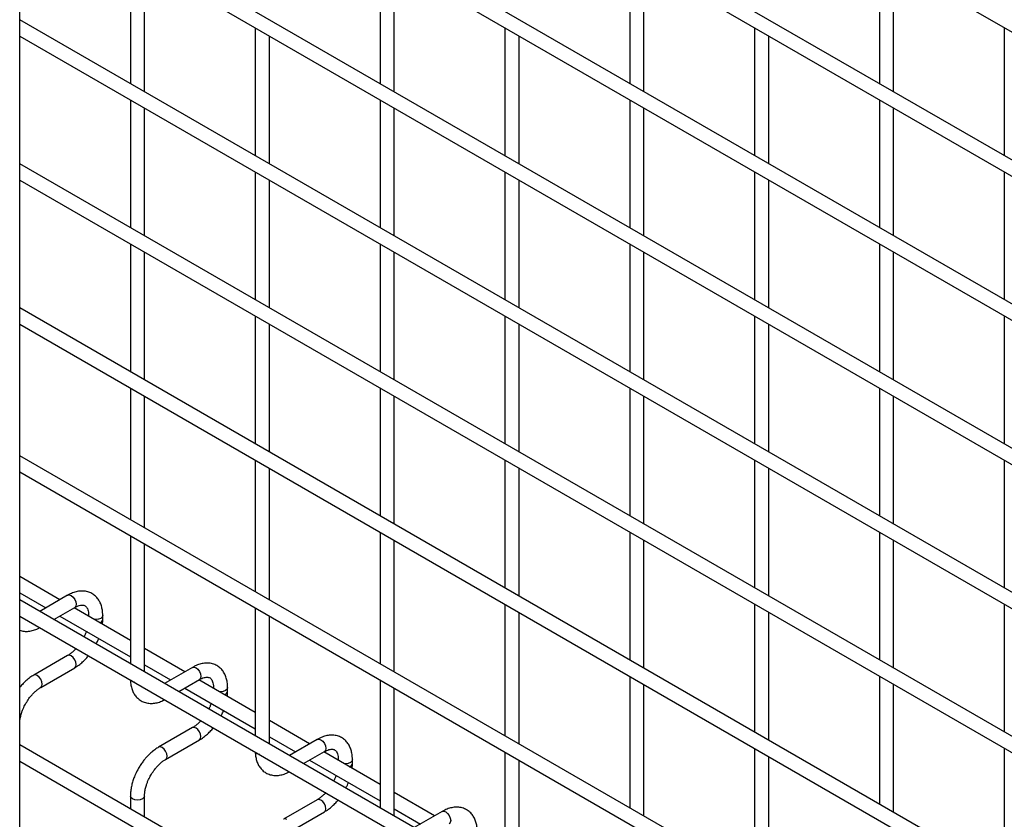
# Model space of a CAD drawing. Header units: inches. Extents: x 0.2 to 10.8, y 0.2 to 8.2.
# Tile 41 of 49: x 9.616 to 10.014, y 5.802 to 6.126. Entities that reach past the tile are written whole.
import ezdxf

# ---------------------------------------------------------------- set-up
doc = ezdxf.new("R2010")
doc.units = ezdxf.units.IN
doc.header["$MEASUREMENT"] = 0

msp = doc.modelspace()

# ---------------------------------------------------------------- linework, layer by layer
for p, q in [((9.615991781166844, 4.799336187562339), (9.615991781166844, 6.724039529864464)), ((9.615991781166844, 6.352756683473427), (10.36097766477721, 5.922685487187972)), ((10.36383457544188, 5.869309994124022), (9.615991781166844, 6.30103044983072)), ((9.615991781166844, 6.294432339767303), (10.36097766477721, 5.864361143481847)), ((10.36383457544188, 5.810985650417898), (9.615991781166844, 6.242706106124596)), ((9.615991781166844, 6.236107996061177), (10.36097766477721, 5.806036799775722)), ((10.36383457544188, 5.752661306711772), (9.615991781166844, 6.184381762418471)), ((9.615991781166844, 6.177783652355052), (10.36097766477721, 5.747712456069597)), ((9.660775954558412, 6.151930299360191), (9.660775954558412, 6.100204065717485)), ((9.761791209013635, 6.151939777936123), (9.761791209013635, 6.100213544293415)), ((9.862806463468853, 6.151949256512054), (9.862806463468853, 6.100223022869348)), ((9.963821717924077, 6.151958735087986), (9.963821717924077, 6.100232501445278)), ((9.666490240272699, 6.096905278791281), (9.666490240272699, 6.148631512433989)), ((9.767505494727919, 6.096914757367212), (9.767505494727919, 6.148640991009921)), ((9.868520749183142, 6.096924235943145), (9.868520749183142, 6.148650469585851)), ((9.969536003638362, 6.096933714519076), (9.969536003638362, 6.148659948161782)), ((10.36383457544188, 5.694336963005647), (9.615991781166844, 6.126057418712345)), ((9.711283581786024, 6.122772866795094), (9.711283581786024, 6.071046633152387)), ((9.812298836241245, 6.122782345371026), (9.812298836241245, 6.071056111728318)), ((9.913314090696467, 6.122791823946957), (9.913314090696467, 6.071065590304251)), ((10.01432934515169, 6.122801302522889), (10.01432934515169, 6.071075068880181)), ((9.615991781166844, 6.119459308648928), (10.36097766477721, 5.689388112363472)), ((9.716997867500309, 6.067747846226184), (9.716997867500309, 6.11947407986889)), ((9.81801312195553, 6.067757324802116), (9.81801312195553, 6.119483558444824)), ((9.919028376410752, 6.067766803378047), (9.919028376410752, 6.119493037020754)), ((9.660775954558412, 6.093605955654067), (9.660775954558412, 6.041879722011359)), ((9.761791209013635, 6.093615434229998), (9.761791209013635, 6.04188920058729)), ((9.862806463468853, 6.09362491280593), (9.862806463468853, 6.041898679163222)), ((9.963821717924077, 6.09363439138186), (9.963821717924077, 6.041908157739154)), ((9.666490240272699, 6.038580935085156), (9.666490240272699, 6.090307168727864)), ((9.767505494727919, 6.038590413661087), (9.767505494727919, 6.090316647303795)), ((9.868520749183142, 6.038599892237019), (9.868520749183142, 6.090326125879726)), ((9.969536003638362, 6.03860937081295), (9.969536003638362, 6.090335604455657)), ((10.36383457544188, 5.636012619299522), (9.615991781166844, 6.06773307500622)), ((9.711283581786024, 6.06444852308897), (9.711283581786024, 6.012722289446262)), ((9.812298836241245, 6.0644580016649), (9.812298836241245, 6.012731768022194)), ((9.913314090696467, 6.064467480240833), (9.913314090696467, 6.012741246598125)), ((10.01432934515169, 6.064476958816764), (10.01432934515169, 6.012750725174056)), ((9.615991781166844, 6.061134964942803), (10.36097766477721, 5.631063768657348)), ((9.716997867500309, 6.00942350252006), (9.716997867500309, 6.061149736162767)), ((9.81801312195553, 6.009432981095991), (9.81801312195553, 6.061159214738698)), ((9.919028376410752, 6.009442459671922), (9.919028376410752, 6.06116869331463)), ((9.660775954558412, 6.035281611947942), (9.660775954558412, 5.983555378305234)), ((9.761791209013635, 6.035291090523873), (9.761791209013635, 5.983564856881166)), ((9.862806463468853, 6.035300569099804), (9.862806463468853, 5.983574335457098)), ((9.963821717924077, 6.035310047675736), (9.963821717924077, 5.983583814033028)), ((9.666490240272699, 5.980256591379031), (9.666490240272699, 6.031982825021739)), ((9.767505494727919, 5.980266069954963), (9.767505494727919, 6.031992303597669)), ((9.868520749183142, 5.980275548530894), (9.868520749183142, 6.032001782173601)), ((9.969536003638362, 5.980285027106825), (9.969536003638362, 6.032011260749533)), ((10.36383457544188, 5.577688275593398), (9.615991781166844, 6.009408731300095)), ((9.711283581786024, 6.006124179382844), (9.711283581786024, 5.954397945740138)), ((9.812298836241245, 6.006133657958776), (9.812298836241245, 5.954407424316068)), ((9.913314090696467, 6.006143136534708), (9.913314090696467, 5.954416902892)), ((10.01432934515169, 6.006152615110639), (10.01432934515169, 5.954426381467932)), ((9.615991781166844, 6.002810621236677), (10.36097766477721, 5.572739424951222)), ((9.716997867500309, 5.951099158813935), (9.716997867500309, 6.002825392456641)), ((9.81801312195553, 5.951108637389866), (9.81801312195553, 6.002834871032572)), ((9.919028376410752, 5.951118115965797), (9.919028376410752, 6.002844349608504)), ((9.660775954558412, 5.976957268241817), (9.660775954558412, 5.923772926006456)), ((9.761791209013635, 5.976966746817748), (9.761791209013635, 5.925240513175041)), ((9.862806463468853, 5.976976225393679), (9.862806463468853, 5.925249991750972)), ((9.963821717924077, 5.976985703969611), (9.963821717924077, 5.925259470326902)), ((9.666490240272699, 5.920474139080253), (9.666490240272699, 5.973658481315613)), ((9.767505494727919, 5.921941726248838), (9.767505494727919, 5.973667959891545)), ((9.868520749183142, 5.921951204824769), (9.868520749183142, 5.973677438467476)), ((9.969536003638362, 5.921960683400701), (9.969536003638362, 5.973686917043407)), ((10.36383457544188, 5.51790582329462), (9.615991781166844, 5.949626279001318)), ((9.711283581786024, 5.94779983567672), (9.711283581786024, 5.89461549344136)), ((9.812298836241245, 5.947809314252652), (9.812298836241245, 5.896083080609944)), ((9.913314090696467, 5.947818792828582), (9.913314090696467, 5.896092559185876)), ((10.01432934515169, 5.947828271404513), (10.01432934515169, 5.896102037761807)), ((9.716997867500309, 5.891316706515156), (9.716997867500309, 5.944501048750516)), ((9.81801312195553, 5.89278429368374), (9.81801312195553, 5.944510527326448)), ((9.919028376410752, 5.892793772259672), (9.919028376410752, 5.944520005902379)), ((9.615991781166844, 5.943028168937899), (10.36097766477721, 5.512956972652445)), ((9.660775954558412, 5.917174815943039), (9.660775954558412, 5.865448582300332)), ((9.761791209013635, 5.918642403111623), (9.761791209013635, 5.865458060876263)), ((9.862806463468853, 5.918651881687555), (9.862806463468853, 5.866925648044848)), ((9.963821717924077, 5.918661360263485), (9.963821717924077, 5.866935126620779)), ((9.666490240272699, 5.862149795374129), (9.666490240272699, 5.913876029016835)), ((9.767505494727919, 5.86215927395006), (9.767505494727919, 5.91534361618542)), ((9.868520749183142, 5.863626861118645), (9.868520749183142, 5.915353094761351)), ((9.969536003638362, 5.863636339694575), (9.969536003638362, 5.915362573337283)), ((9.632275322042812, 5.891337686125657), (9.615991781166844, 5.900737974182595)), ((9.615991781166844, 5.894139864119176), (9.626560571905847, 5.888038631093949)), ((9.635385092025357, 5.893132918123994), (9.624102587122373, 5.886619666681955)), ((10.36383457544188, 5.459581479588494), (9.615991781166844, 5.891301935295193)), ((9.629817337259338, 5.883320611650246), (9.638242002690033, 5.888184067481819)), ((9.660775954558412, 5.874884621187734), (9.637990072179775, 5.888038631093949)), ((9.711283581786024, 5.888017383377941), (9.711283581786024, 5.836291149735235)), ((9.812298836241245, 5.889484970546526), (9.812298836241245, 5.836300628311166)), ((9.913314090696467, 5.889494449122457), (9.913314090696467, 5.837768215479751)), ((10.01432934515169, 5.889503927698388), (10.01432934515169, 5.837777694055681)), ((9.615991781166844, 5.884703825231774), (10.36097766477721, 5.454632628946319)), ((9.63227532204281, 5.884739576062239), (9.660775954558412, 5.868286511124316)), ((9.643881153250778, 5.884927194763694), (9.643881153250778, 5.884637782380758)), ((9.64393576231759, 5.88460625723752), (9.643881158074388, 5.884924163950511)), ((9.649595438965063, 5.883439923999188), (9.649595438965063, 5.884927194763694)), ((9.71699786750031, 5.832992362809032), (9.716997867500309, 5.884718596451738)), ((9.81801312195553, 5.833001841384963), (9.81801312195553, 5.886186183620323)), ((9.919028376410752, 5.834469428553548), (9.919028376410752, 5.886195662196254)), ((9.682782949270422, 5.86218025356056), (9.666490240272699, 5.871585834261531)), ((9.635385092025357, 5.868724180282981), (9.621672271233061, 5.860807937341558)), ((9.624529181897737, 5.855859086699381), (9.638242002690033, 5.863775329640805)), ((9.666490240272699, 5.864987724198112), (9.677068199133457, 5.858881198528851)), ((9.68589271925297, 5.863975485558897), (9.674610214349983, 5.857462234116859)), ((9.862806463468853, 5.860327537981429), (9.862806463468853, 5.807143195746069)), ((9.963821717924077, 5.86033701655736), (9.963821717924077, 5.808610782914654)), ((9.680324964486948, 5.854163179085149), (9.688749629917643, 5.859026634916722)), ((9.711283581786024, 5.845727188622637), (9.688497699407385, 5.858881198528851)), ((9.694388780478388, 5.855769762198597), (9.694388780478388, 5.855480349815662)), ((9.6944433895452, 5.855448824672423), (9.694388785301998, 5.855766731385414)), ((9.700103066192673, 5.854282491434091), (9.700103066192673, 5.855769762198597)), ((9.761791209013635, 5.858859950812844), (9.761791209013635, 5.807133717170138)), ((9.868520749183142, 5.803844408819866), (9.868520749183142, 5.857028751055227)), ((9.969536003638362, 5.80531199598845), (9.969536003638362, 5.857038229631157)), ((9.68278294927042, 5.855582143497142), (9.711283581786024, 5.839129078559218)), ((9.767505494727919, 5.803834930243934), (9.767505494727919, 5.855561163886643)), ((9.733290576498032, 5.833022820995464), (9.716997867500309, 5.842428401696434)), ((9.68589271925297, 5.839566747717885), (9.672179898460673, 5.83165050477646)), ((9.716997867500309, 5.835830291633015), (9.727575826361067, 5.829723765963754)), ((10.36383457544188, 5.400836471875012), (9.615991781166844, 5.83255692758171)), ((9.675036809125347, 5.826701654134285), (9.688749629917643, 5.834617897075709)), ((9.736400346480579, 5.8348180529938), (9.725117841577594, 5.828304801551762)), ((9.73083259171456, 5.825005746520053), (9.739257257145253, 5.829869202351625)), ((9.761791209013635, 5.81656975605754), (9.739005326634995, 5.829723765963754)), ((9.812298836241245, 5.829702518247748), (9.812298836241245, 5.777976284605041)), ((9.913314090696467, 5.831170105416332), (9.913314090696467, 5.777985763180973)), ((9.919028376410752, 5.774686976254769), (9.919028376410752, 5.82787131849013)), ((10.01432934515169, 5.831179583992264), (10.01432934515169, 5.779453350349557)), ((9.615991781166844, 5.825958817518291), (10.36097766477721, 5.395887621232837)), ((9.733290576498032, 5.826424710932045), (9.761791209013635, 5.809971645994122)), ((9.744896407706, 5.8266123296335), (9.744896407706, 5.826322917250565)), ((9.744951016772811, 5.826291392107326), (9.744896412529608, 5.826609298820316)), ((9.750610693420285, 5.825125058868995), (9.750610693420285, 5.8266123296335)), ((9.81801312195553, 5.774677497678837), (9.81801312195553, 5.826403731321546)), ((9.660775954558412, 5.811898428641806), (9.660775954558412, 5.806703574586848)), ((9.666490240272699, 5.803404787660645), (9.666490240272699, 5.811898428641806)), ((9.783798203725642, 5.803865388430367), (9.767505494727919, 5.813270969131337)), ((9.736400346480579, 5.810409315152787), (9.722687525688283, 5.802493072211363)), ((9.725544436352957, 5.797544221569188), (9.739257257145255, 5.805460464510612)), ((9.767505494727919, 5.806672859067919), (9.778083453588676, 5.800566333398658)), ((9.786907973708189, 5.805660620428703), (9.775625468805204, 5.799147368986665))]:
    msp.add_line(p, q)
at = {"flags": 128}
for points in [[(9.635385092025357, 5.893132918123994), (9.636040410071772, 5.893260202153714), (9.636813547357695, 5.892991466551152)], [(9.636813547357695, 5.892991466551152), (9.637586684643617, 5.892367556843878), (9.638242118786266, 5.891483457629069), (9.638680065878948, 5.890473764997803), (9.6388338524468, 5.889492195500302), (9.638680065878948, 5.888688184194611), (9.638242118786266, 5.888184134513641), (9.638242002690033, 5.888184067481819)], [(9.649595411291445, 5.884919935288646), (9.649377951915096, 5.884295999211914), (9.648758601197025, 5.88376089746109), (9.64783167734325, 5.883403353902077), (9.646738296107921, 5.883277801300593), (9.646182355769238, 5.883309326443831)], [(9.638242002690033, 5.863775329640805), (9.638242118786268, 5.863775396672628), (9.638680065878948, 5.864279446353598), (9.6388338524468, 5.865083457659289), (9.638680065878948, 5.86606502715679), (9.638242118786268, 5.867074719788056), (9.637586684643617, 5.867958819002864), (9.636813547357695, 5.868582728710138), (9.636040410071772, 5.868851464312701), (9.635385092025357, 5.868724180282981)], [(9.68589271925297, 5.863975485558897), (9.686548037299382, 5.864102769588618), (9.687321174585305, 5.863834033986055)], [(9.687321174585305, 5.863834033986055), (9.688094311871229, 5.863210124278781), (9.688749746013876, 5.862326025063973), (9.689187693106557, 5.861316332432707), (9.68934147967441, 5.860334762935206), (9.689187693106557, 5.859530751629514), (9.688749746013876, 5.859026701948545), (9.688749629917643, 5.859026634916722)], [(9.623100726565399, 5.860666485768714), (9.622327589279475, 5.860935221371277), (9.621672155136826, 5.860807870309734), (9.621663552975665, 5.860802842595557)], [(9.624523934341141, 5.855856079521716), (9.624529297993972, 5.855859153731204), (9.624967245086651, 5.856363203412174), (9.625121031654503, 5.857167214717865), (9.624967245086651, 5.858148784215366), (9.624529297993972, 5.859158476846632), (9.62387386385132, 5.86004257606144), (9.623100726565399, 5.860666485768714)], [(9.661612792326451, 5.858178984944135), (9.660993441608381, 5.858714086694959), (9.66098055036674, 5.858732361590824)], [(9.662571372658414, 5.857813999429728), (9.662539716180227, 5.857821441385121), (9.661612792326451, 5.858178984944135)], [(9.700103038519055, 5.855762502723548), (9.699885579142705, 5.855138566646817), (9.699266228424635, 5.854603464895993), (9.69833930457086, 5.854245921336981), (9.697245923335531, 5.854120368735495), (9.696689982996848, 5.854151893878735)], [(9.688749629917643, 5.834617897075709), (9.688749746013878, 5.834617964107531), (9.689187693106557, 5.835122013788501), (9.68934147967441, 5.835926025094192), (9.689187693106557, 5.836907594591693), (9.688749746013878, 5.837917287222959), (9.688094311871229, 5.838801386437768), (9.687321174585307, 5.839425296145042), (9.686548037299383, 5.839694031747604), (9.68589271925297, 5.839566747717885)], [(9.67360835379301, 5.831509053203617), (9.672835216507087, 5.83177778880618), (9.672179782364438, 5.831650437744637), (9.672171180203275, 5.83164541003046)], [(9.736400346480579, 5.8348180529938), (9.737055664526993, 5.83494533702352), (9.737828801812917, 5.834676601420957)], [(9.737828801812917, 5.834676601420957), (9.738601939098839, 5.834052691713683), (9.739257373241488, 5.833168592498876), (9.73969532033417, 5.832158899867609), (9.73984910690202, 5.831177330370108), (9.73969532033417, 5.830373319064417), (9.739257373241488, 5.829869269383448), (9.739257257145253, 5.829869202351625)], [(9.675031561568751, 5.826698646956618), (9.675036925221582, 5.826701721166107), (9.675474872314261, 5.827205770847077), (9.675628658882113, 5.828009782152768), (9.675474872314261, 5.828991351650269), (9.675036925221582, 5.830001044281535), (9.674381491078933, 5.830885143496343), (9.67360835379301, 5.831509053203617)], [(9.712120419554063, 5.829021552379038), (9.711501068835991, 5.829556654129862), (9.71148817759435, 5.829574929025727)], [(9.713078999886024, 5.828656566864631), (9.713047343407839, 5.828664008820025), (9.712120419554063, 5.829021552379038)], [(9.750610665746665, 5.826605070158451), (9.750393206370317, 5.82598113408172), (9.749773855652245, 5.825446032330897), (9.748846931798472, 5.825088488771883), (9.747753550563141, 5.824962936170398), (9.74719761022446, 5.824994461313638)], [(9.666490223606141, 5.811904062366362), (9.666490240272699, 5.811898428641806), (9.666272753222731, 5.811267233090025), (9.66565340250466, 5.810732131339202), (9.664726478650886, 5.810374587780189), (9.663633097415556, 5.810249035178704), (9.662539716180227, 5.810374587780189), (9.661612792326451, 5.810732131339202), (9.660993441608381, 5.811267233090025), (9.660775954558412, 5.811898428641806), (9.660775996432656, 5.811907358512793)], [(9.739257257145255, 5.805460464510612), (9.739257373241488, 5.805460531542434), (9.73969532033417, 5.805964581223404), (9.739849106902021, 5.806768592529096), (9.73969532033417, 5.807750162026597), (9.739257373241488, 5.808759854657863), (9.73860193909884, 5.809643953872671), (9.737828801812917, 5.810267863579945), (9.737055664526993, 5.810536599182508), (9.736400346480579, 5.810409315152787)], [(9.786907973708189, 5.805660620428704), (9.787563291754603, 5.805787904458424), (9.788336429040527, 5.805519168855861)], [(9.788336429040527, 5.805519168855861), (9.789109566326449, 5.804895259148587), (9.789765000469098, 5.804011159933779), (9.790202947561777, 5.803001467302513), (9.790356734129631, 5.802019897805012), (9.790202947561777, 5.801215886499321), (9.789765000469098, 5.800711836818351), (9.789764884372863, 5.800711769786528)], [(9.72411598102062, 5.80235162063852), (9.723342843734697, 5.802620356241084), (9.72268740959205, 5.80249300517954), (9.722678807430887, 5.802487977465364)]]:
    msp.add_lwpolyline(points, dxfattribs=at)
for centre, radius, start, end in [((9.647866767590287, 5.883769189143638), 0.001761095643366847, 285.2268557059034, 348.9837021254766), ((9.698374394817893, 5.854611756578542), 0.001761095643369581, 285.2268557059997, 348.9837021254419), ((9.748882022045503, 5.825454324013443), 0.001761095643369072, 285.2268557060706, 348.983702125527)]:
    msp.add_arc(centre, radius, start, end)
for points, knots in [([(9.649572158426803, 5.884917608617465), (9.649571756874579, 5.885339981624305), (9.649570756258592, 5.886392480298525), (9.649311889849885, 5.887979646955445), (9.648807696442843, 5.889663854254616), (9.648030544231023, 5.891205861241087), (9.646975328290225, 5.892564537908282), (9.645625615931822, 5.893685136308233), (9.643970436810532, 5.894501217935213), (9.642129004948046, 5.894895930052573), (9.640207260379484, 5.894872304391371), (9.638313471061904, 5.894466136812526), (9.636692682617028, 5.893868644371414), (9.635734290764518, 5.893301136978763), (9.63539003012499, 5.893097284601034)], [0, 0, 0, 0, 0.05559168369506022, 0.1385272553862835, 0.2224467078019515, 0.306980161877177, 0.3922177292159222, 0.4792619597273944, 0.5705133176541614, 0.6695129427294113, 0.7607255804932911, 0.8540505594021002, 0.9475740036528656, 1, 1, 1, 1]), ([(9.638239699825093, 5.888173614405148), (9.638543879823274, 5.888340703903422), (9.639199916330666, 5.888701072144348), (9.640116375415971, 5.889012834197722), (9.64096387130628, 5.889168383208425), (9.641674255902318, 5.889150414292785), (9.642268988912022, 5.888983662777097), (9.642731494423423, 5.888683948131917), (9.64318315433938, 5.888131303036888), (9.643556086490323, 5.887354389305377), (9.64379668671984, 5.886297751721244), (9.643907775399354, 5.885461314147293), (9.64387778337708, 5.884952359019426), (9.643876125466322, 5.88492422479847)], [0, 0, 0, 0, 0.07634054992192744, 0.1646465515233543, 0.2544890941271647, 0.3484721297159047, 0.4535719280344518, 0.5896971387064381, 0.6956807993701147, 0.7966430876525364, 0.8959258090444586, 0.9942469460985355, 1, 1, 1, 1]), ([(9.615991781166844, 5.878967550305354), (9.616577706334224, 5.87880555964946), (9.617748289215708, 5.878481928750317), (9.619629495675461, 5.878520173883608), (9.621522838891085, 5.878912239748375), (9.623015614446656, 5.879439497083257), (9.623847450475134, 5.879920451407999), (9.62406242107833, 5.880044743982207)], [0, 0, 0, 0, 0.227255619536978, 0.4540196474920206, 0.6861108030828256, 0.918881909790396, 1, 1, 1, 1]), ([(9.649458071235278, 5.881418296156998), (9.649518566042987, 5.881900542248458), (9.649604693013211, 5.88258712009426), (9.649579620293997, 5.883236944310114), (9.649572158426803, 5.88343033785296)], [0, 0, 0, 0, 0.7023909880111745, 1, 1, 1, 1]), ([(9.642955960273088, 5.878573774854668), (9.64287896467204, 5.878352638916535), (9.642661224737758, 5.877727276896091), (9.642340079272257, 5.876957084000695), (9.64205891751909, 5.876428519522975), (9.641987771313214, 5.876294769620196)], [0, 0, 0, 0, 0.2900903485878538, 0.8203618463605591, 1, 1, 1, 1]), ([(9.64692682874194, 5.873443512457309), (9.647145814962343, 5.873851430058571), (9.647537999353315, 5.874581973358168), (9.647844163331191, 5.875339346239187), (9.647979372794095, 5.875673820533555)], [0, 0, 0, 0, 0.5583756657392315, 1, 1, 1, 1]), ([(9.638778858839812, 5.871549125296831), (9.638736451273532, 5.871499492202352), (9.638376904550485, 5.871078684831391), (9.637639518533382, 5.870378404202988), (9.636590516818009, 5.869504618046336), (9.63581807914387, 5.868954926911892), (9.635432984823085, 5.868757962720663), (9.635388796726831, 5.868735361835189)], [0, 0, 0, 0, 0.03947125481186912, 0.3346516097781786, 0.6442592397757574, 0.9591801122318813, 0.9999999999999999, 0.9999999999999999, 0.9999999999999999, 0.9999999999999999]), ([(9.638237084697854, 5.863810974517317), (9.638496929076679, 5.863951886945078), (9.639339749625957, 5.864408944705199), (9.640671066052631, 5.86543083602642), (9.642162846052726, 5.866780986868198), (9.64319421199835, 5.86786697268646), (9.643705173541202, 5.86850714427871), (9.643813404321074, 5.868642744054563)], [0, 0, 0, 0, 0.1291236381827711, 0.4188201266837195, 0.6880763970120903, 0.9339290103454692, 1, 1, 1, 1]), ([(9.700079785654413, 5.855760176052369), (9.700079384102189, 5.856182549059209), (9.7000783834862, 5.857235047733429), (9.699819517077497, 5.858822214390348), (9.699315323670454, 5.860506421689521), (9.698538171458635, 5.86204842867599), (9.697482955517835, 5.863407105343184), (9.696133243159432, 5.864527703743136), (9.694478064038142, 5.865343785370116), (9.692636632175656, 5.865738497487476), (9.690714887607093, 5.865714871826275), (9.688821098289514, 5.865308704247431), (9.687200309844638, 5.864711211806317), (9.686241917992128, 5.864143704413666), (9.6858976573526, 5.863939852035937)], [0, 0, 0, 0, 0.05559168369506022, 0.1385272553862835, 0.2224467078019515, 0.306980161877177, 0.3922177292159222, 0.4792619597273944, 0.5705133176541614, 0.6695129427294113, 0.7607255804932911, 0.8540505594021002, 0.9475740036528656, 1, 1, 1, 1]), ([(9.621676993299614, 5.860773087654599), (9.621438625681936, 5.860645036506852), (9.620614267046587, 5.86020219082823), (9.619295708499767, 5.859195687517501), (9.61778630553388, 5.857842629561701), (9.61669989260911, 5.856699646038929), (9.616141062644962, 5.856000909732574), (9.615991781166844, 5.855814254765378)], [0, 0, 0, 0, 0.1158888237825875, 0.4007841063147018, 0.6664260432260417, 0.9108916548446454, 1, 1, 1, 1]), ([(9.688747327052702, 5.859016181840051), (9.689051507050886, 5.859183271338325), (9.689707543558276, 5.859543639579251), (9.690624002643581, 5.859855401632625), (9.691471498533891, 5.860010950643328), (9.692181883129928, 5.859992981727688), (9.692776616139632, 5.859826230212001), (9.693239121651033, 5.859526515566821), (9.693690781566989, 5.858973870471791), (9.694063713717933, 5.858196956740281), (9.694304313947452, 5.857140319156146), (9.694415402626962, 5.8563038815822), (9.69438541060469, 5.855794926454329), (9.694383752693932, 5.855766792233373)], [0, 0, 0, 0, 0.07634054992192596, 0.1646465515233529, 0.2544890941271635, 0.3484721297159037, 0.453571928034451, 0.5896971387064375, 0.6956807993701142, 0.7966430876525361, 0.8959258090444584, 0.9942469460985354, 1, 1, 1, 1]), ([(9.61852100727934, 5.849458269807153), (9.61891755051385, 5.850101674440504), (9.619475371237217, 5.851006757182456), (9.620408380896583, 5.85222261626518), (9.621233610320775, 5.853183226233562), (9.622247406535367, 5.85419211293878), (9.623304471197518, 5.855062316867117), (9.624084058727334, 5.855620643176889), (9.624476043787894, 5.855821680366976), (9.62452531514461, 5.855846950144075)], [0, 0, 0, 0, 0.2331861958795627, 0.3280249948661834, 0.4833317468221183, 0.6413519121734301, 0.8071190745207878, 0.9757554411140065, 1, 1, 1, 1]), ([(9.660810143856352, 5.858830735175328), (9.660811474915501, 5.858592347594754), (9.660816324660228, 5.857723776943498), (9.661058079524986, 5.856310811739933), (9.661554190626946, 5.854619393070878), (9.662328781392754, 5.853072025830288), (9.663379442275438, 5.85170657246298), (9.664724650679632, 5.850578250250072), (9.666374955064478, 5.849752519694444), (9.668213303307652, 5.849346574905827), (9.670134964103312, 5.849356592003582), (9.67203106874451, 5.849756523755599), (9.673523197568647, 5.850281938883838), (9.674355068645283, 5.850762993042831), (9.67457004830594, 5.850887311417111)], [0, 0, 0, 0, 0.03283335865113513, 0.1196290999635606, 0.2074587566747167, 0.2959349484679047, 0.3851375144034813, 0.4761898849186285, 0.571564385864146, 0.674942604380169, 0.7703316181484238, 0.8679615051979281, 0.965877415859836, 1, 1, 1, 1]), ([(9.699965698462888, 5.852260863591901), (9.700026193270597, 5.852743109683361), (9.700112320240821, 5.853429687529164), (9.700087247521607, 5.854079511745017), (9.700079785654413, 5.854272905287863)], [0, 0, 0, 0, 0.7023909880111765, 1, 1, 1, 1]), ([(9.615990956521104, 5.841062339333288), (9.616001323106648, 5.841480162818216), (9.616022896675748, 5.842349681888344), (9.616276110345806, 5.843831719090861), (9.61665694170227, 5.845266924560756), (9.617127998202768, 5.846594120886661), (9.617704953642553, 5.847960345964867), (9.618219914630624, 5.848905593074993), (9.61852100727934, 5.849458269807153)], [0, 0, 0, 0, 0.1693229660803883, 0.3523726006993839, 0.5340519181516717, 0.6675763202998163, 0.8056351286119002, 1, 1, 1, 1]), ([(9.693463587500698, 5.849416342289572), (9.69338659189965, 5.849195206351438), (9.693168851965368, 5.848569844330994), (9.692847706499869, 5.847799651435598), (9.6925665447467, 5.847271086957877), (9.692495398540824, 5.847137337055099)], [0, 0, 0, 0, 0.290090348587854, 0.8203618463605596, 1, 1, 1, 1]), ([(9.697434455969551, 5.844286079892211), (9.697653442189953, 5.844693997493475), (9.698045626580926, 5.845424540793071), (9.698351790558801, 5.846181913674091), (9.698487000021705, 5.846516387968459)], [0, 0, 0, 0, 0.5583756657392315, 1, 1, 1, 1]), ([(9.689286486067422, 5.842391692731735), (9.689244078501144, 5.842342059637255), (9.688884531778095, 5.841921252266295), (9.688147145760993, 5.841220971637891), (9.68709814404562, 5.840347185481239), (9.68632570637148, 5.839797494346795), (9.685940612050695, 5.839600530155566), (9.685896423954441, 5.839577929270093)], [0, 0, 0, 0, 0.03947125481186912, 0.3346516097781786, 0.6442592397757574, 0.9591801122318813, 0.9999999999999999, 0.9999999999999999, 0.9999999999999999, 0.9999999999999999]), ([(9.688744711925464, 5.834653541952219), (9.68900455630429, 5.834794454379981), (9.689847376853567, 5.835251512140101), (9.691178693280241, 5.836273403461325), (9.692670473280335, 5.837623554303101), (9.69370183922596, 5.838709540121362), (9.694212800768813, 5.839349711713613), (9.694321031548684, 5.839485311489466)], [0, 0, 0, 0, 0.1291236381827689, 0.418820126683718, 0.6880763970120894, 0.9339290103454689, 1, 1, 1, 1]), ([(9.750587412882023, 5.826602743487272), (9.7505870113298, 5.827025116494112), (9.750586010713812, 5.828077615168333), (9.750327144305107, 5.829664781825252), (9.749822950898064, 5.831348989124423), (9.749045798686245, 5.832890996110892), (9.747990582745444, 5.834249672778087), (9.746640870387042, 5.835370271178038), (9.744985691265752, 5.836186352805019), (9.743144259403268, 5.836581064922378), (9.741222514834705, 5.836557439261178), (9.739328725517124, 5.836151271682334), (9.73770793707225, 5.835553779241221), (9.736749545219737, 5.834986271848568), (9.736405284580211, 5.83478241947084)], [0, 0, 0, 0, 0.05559168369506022, 0.1385272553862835, 0.2224467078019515, 0.306980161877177, 0.3922177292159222, 0.4792619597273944, 0.5705133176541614, 0.6695129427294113, 0.7607255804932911, 0.8540505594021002, 0.9475740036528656, 1, 1, 1, 1]), ([(9.672184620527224, 5.831615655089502), (9.671946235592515, 5.831487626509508), (9.671121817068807, 5.831044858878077), (9.669804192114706, 5.830037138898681), (9.668291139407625, 5.828688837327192), (9.667041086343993, 5.827346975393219), (9.665960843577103, 5.826014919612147), (9.664988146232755, 5.824665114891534), (9.664385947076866, 5.823665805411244), (9.664079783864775, 5.82315774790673)], [0, 0, 0, 0, 0.07605377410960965, 0.2630205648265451, 0.4373520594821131, 0.5977862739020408, 0.7196030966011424, 0.8574438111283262, 1, 1, 1, 1]), ([(9.711317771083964, 5.829673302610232), (9.711319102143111, 5.829434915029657), (9.71132395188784, 5.828566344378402), (9.711565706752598, 5.827153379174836), (9.712061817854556, 5.82546196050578), (9.712836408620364, 5.823914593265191), (9.713887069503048, 5.822549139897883), (9.715232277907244, 5.821420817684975), (9.71688258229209, 5.820595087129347), (9.718720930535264, 5.820189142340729), (9.720642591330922, 5.820199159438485), (9.72253869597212, 5.820599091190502), (9.724030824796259, 5.821124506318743), (9.724862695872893, 5.821605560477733), (9.72507767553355, 5.821729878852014)], [0, 0, 0, 0, 0.03283335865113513, 0.1196290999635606, 0.2074587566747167, 0.2959349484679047, 0.3851375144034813, 0.4761898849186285, 0.571564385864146, 0.674942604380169, 0.7703316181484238, 0.8679615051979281, 0.965877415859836, 1, 1, 1, 1]), ([(9.739254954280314, 5.829858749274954), (9.739559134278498, 5.830025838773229), (9.740215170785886, 5.830386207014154), (9.741131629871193, 5.830697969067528), (9.741979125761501, 5.83085351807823), (9.74268951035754, 5.830835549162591), (9.743284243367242, 5.830668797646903), (9.743746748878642, 5.830369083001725), (9.7441984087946, 5.829816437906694), (9.744571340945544, 5.829039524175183), (9.744811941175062, 5.82798288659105), (9.744923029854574, 5.827146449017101), (9.7448930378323, 5.826637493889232), (9.744891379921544, 5.826609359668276)], [0, 0, 0, 0, 0.07634054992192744, 0.1646465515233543, 0.2544890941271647, 0.3484721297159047, 0.4535719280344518, 0.5896971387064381, 0.6956807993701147, 0.7966430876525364, 0.8959258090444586, 0.9942469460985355, 1, 1, 1, 1]), ([(9.66902863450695, 5.820300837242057), (9.669425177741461, 5.820944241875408), (9.669982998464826, 5.821849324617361), (9.670916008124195, 5.823065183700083), (9.671741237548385, 5.824025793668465), (9.672755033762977, 5.825034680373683), (9.673812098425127, 5.82590488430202), (9.674591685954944, 5.826463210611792), (9.674983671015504, 5.82666424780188), (9.675032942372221, 5.826689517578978)], [0, 0, 0, 0, 0.2331861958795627, 0.3280249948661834, 0.4833317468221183, 0.6413519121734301, 0.8071190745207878, 0.9757554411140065, 1, 1, 1, 1]), ([(9.750473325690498, 5.823103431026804), (9.750533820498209, 5.823585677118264), (9.750619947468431, 5.824272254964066), (9.750594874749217, 5.824922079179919), (9.750587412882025, 5.825115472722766)], [0, 0, 0, 0, 0.7023909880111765, 1, 1, 1, 1]), ([(9.664079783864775, 5.82315774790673), (9.663641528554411, 5.822347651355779), (9.663024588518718, 5.8212072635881), (9.662292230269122, 5.819463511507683), (9.661754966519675, 5.81796634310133), (9.661263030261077, 5.81618783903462), (9.660929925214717, 5.814358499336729), (9.6607669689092, 5.812909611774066), (9.660793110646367, 5.812110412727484), (9.660799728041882, 5.811908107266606)], [0, 0, 0, 0, 0.2211396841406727, 0.3113023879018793, 0.4598978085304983, 0.6125921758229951, 0.7749994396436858, 0.9430444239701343, 1, 1, 1, 1]), ([(9.666498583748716, 5.811904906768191), (9.66650895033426, 5.812322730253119), (9.666530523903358, 5.813192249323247), (9.666783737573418, 5.814674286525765), (9.667164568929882, 5.81610949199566), (9.66763562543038, 5.817436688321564), (9.668212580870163, 5.818802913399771), (9.668727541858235, 5.819748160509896), (9.66902863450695, 5.820300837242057)], [0, 0, 0, 0, 0.1693229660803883, 0.3523726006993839, 0.5340519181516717, 0.6675763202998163, 0.8056351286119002, 1, 1, 1, 1]), ([(9.74397121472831, 5.820258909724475), (9.743894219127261, 5.820037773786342), (9.743676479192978, 5.819412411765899), (9.743355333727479, 5.818642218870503), (9.743074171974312, 5.81811365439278), (9.743003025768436, 5.817979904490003)], [0, 0, 0, 0, 0.2900903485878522, 0.8203618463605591, 0.9999999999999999, 0.9999999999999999, 0.9999999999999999, 0.9999999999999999]), ([(9.747942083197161, 5.815128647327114), (9.748161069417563, 5.815536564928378), (9.748553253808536, 5.816267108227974), (9.748859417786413, 5.817024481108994), (9.748994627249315, 5.817358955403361)], [0, 0, 0, 0, 0.5583756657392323, 1, 1, 1, 1]), ([(9.739794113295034, 5.813234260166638), (9.739751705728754, 5.813184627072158), (9.739392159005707, 5.812763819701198), (9.738654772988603, 5.812063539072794), (9.73760577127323, 5.811189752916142), (9.736833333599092, 5.810640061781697), (9.736448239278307, 5.810443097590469), (9.73640405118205, 5.810420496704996)], [0, 0, 0, 0, 0.03947125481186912, 0.3346516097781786, 0.6442592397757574, 0.9591801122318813, 0.9999999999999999, 0.9999999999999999, 0.9999999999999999, 0.9999999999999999]), ([(9.739252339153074, 5.805496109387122), (9.7395121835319, 5.805637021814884), (9.740355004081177, 5.806094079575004), (9.741686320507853, 5.807115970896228), (9.743178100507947, 5.808466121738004), (9.744209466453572, 5.809552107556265), (9.744720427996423, 5.810192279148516), (9.744828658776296, 5.810327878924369)], [0, 0, 0, 0, 0.1291236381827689, 0.418820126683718, 0.6880763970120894, 0.9339290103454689, 1, 1, 1, 1]), ([(9.801095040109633, 5.797445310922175), (9.801094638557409, 5.797867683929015), (9.801093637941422, 5.798920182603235), (9.800834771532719, 5.800507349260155), (9.800330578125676, 5.802191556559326), (9.799553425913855, 5.803733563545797), (9.798498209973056, 5.805092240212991), (9.797148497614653, 5.806212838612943), (9.795493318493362, 5.807028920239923), (9.793651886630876, 5.807423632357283), (9.791730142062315, 5.807400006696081), (9.789836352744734, 5.806993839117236), (9.78821556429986, 5.806396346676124), (9.787257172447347, 5.805828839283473), (9.786912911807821, 5.805624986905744)], [0, 0, 0, 0, 0.05559168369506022, 0.1385272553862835, 0.2224467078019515, 0.306980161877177, 0.3922177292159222, 0.4792619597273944, 0.5705133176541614, 0.6695129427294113, 0.7607255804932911, 0.8540505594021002, 0.9475740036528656, 1, 1, 1, 1])]:
    msp.add_open_spline(points, degree=3, knots=knots)

doc.saveas('drawing.dxf')
